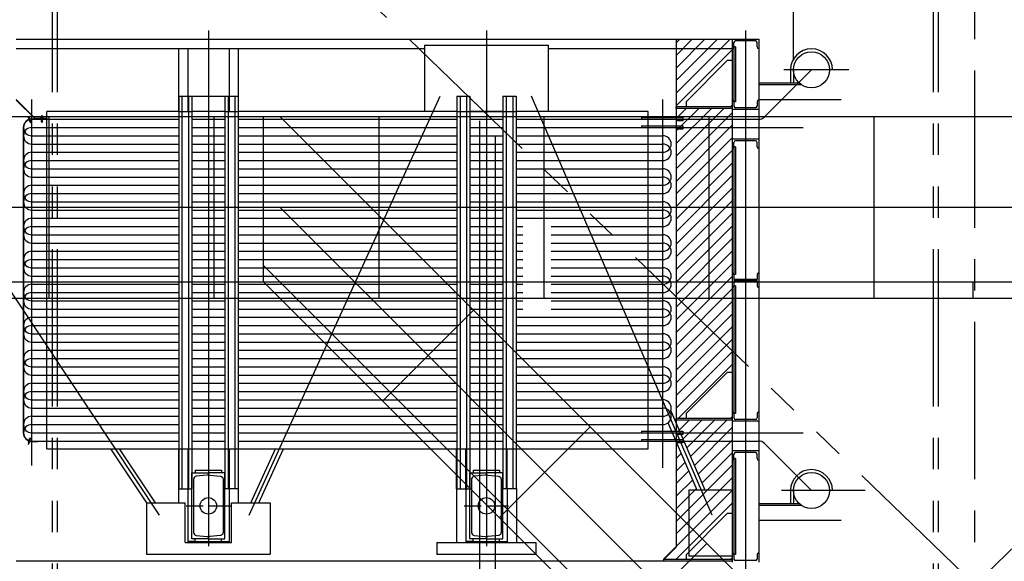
# Model space of a CAD drawing. Header units: millimetres. Extents: x -21 to 67273, y 14 to 95134.
# Tile 51 of 55: x 52179 to 58146, y 67728 to 71011. Entities that reach past the tile are written whole.
import ezdxf

# ---------------------------------------------------------------- set-up
doc = ezdxf.new("R2010")
doc.units = ezdxf.units.MM
doc.header["$LTSCALE"] = 30
for name, pattern in [('CENTER', [50.8, 31.75, -6.35, 6.35, -6.35]), ('DASHED', [19.05, 12.7, -6.35]), ('PHANTOM', [63.5, 31.75, -6.35, 6.35, -6.35, 6.35, -6.35])]:
    doc.linetypes.add(name, pattern=pattern)
for name, color, linetype in [('双点画线', 6, 'PHANTOM'), ('点画线', 2, 'CENTER'), ('细实线', 4, 'Continuous'), ('虚线', 1, 'DASHED')]:
    doc.layers.add(name, color=color, linetype=linetype)

# ---------------------------------------------------------------- blocks, each defined once
blk = doc.blocks.new('A$C14D42C78')
at = {"ltscale": 5}
for p, q in [((-80, 0), (-80, -16)), ((-80, 0), (80, 0)), ((80, 0), (80, -16)), ((-80, -432), (-80, -416)), ((80, -432), (80, -416)), ((-80, -432), (80, -432))]:
    blk.add_line(p, q, dxfattribs=at)
for points in [[(-89.5, -377.2, 0.385314), (-73.3, -395.1), (-8.1, -401.7, -0.385314), (0, -410.6), (0, -416), (-100, -416), (-100, -16), (0, -16), (0, -21.4, -0.385314), (-8.1, -30.3), (-73.3, -36.9, 0.385314), (-89.5, -54.8)], [(89.5, -377.2, -0.385314), (73.3, -395.1), (8.1, -401.7, 0.385314), (0, -410.6), (0, -416), (100, -416), (100, -16), (0, -16), (0, -21.4, 0.385314), (8.1, -30.3), (73.3, -36.9, -0.385314), (89.5, -54.8)]]:
    blk.add_lwpolyline(points, format="xyb", close=True)
blk.add_circle((0, -216), 50, dxfattribs=at)
at = {"layer": '点画线', "ltscale": 5}
for p, q in [((0, 28.7), (0, -176.6)), ((-134.3, -216), (-31.9, -216)), ((0, -216), (0, -460.7)), ((0, -216), (134.3, -216))]:
    blk.add_line(p, q, dxfattribs=at)

msp = doc.modelspace()

# ---------------------------------------------------------------- hatches: boundary and pattern name
at = {"layer": '细实线', "ltscale": 20}
h = msp.add_hatch(dxfattribs=at)
h.set_pattern_fill('ANSI31', color=256, scale=17, style=0)
h.set_pattern_definition([(45, (36075.54, 56742.214), (-38.16609, 38.16609), [])])
h.paths.add_polyline_path([(56157.876, 70892.118), (56157.876, 70835.618), (56497.876, 70835.618), (56497.876, 70892.118)])
h.paths.add_polyline_path([(56157.876, 70835.618), (56157.876, 70483.118), (56217.876, 70483.118), (56217.876, 70513.118), (56467.876, 70763.118), (56497.876, 70763.118), (56497.876, 70835.618)])
h.paths.add_polyline_path([(56157.876, 70473.118), (56157.876, 70407.118), (56497.876, 70407.118), (56497.876, 70473.118)])
h.paths.add_polyline_path([(56157.876, 70407.118), (56157.876, 70357.118), (56497.876, 70357.118), (56497.876, 70407.118)])
h.paths.add_polyline_path([(56157.876, 70357.118), (56157.876, 68593.118), (56217.876, 68593.118), (56217.876, 68623.118), (56467.876, 68873.118), (56497.876, 68873.118), (56497.876, 70357.118)])
h.paths.add_polyline_path([(56497.876, 68507.118), (56497.876, 68583.118), (56157.876, 68583.118), (56157.876, 68566.898), (56183.631, 68507.118)])
h.paths.add_polyline_path([(56497.876, 68457.118), (56497.876, 68507.118), (56183.631, 68507.118), (56205.172, 68457.118)])
h.paths.add_polyline_path([(56497.876, 68457.118), (56205.172, 68457.118), (56333.774, 68158.618), (56497.876, 68158.618)])
h.paths.add_polyline_path([(56157.876, 68455.694), (56157.876, 67863.118), (56032.876, 67738.118), (56217.876, 67738.118), (56217.876, 67768.118), (56234.876, 67785.118), (56234.876, 68158.618), (56285.864, 68158.618)])
h.paths.add_polyline_path([(56234.876, 67785.118), (56467.876, 68018.118), (56497.876, 68018.118), (56497.876, 68158.618), (56234.876, 68158.618)])

# ---------------------------------------------------------------- linework, layer by layer
at = {"ltscale": 20}
for p, q in [((56868.376, 70771.451), (56868.376, 71866.618)), ((52157.876, 70892.118), (56657.876, 70892.118)), ((56497.876, 70892.118), (56497.876, 67722.118)), ((56657.876, 70892.118), (56657.876, 67722.118)), ((52157.876, 70835.618), (54632.876, 70835.618)), ((53141.376, 70835.618), (53141.376, 70454.118)), ((53197.876, 70835.618), (53197.876, 70454.118)), ((53447.876, 70835.618), (53447.876, 70454.118)), ((53504.376, 70835.618), (53504.376, 70454.118)), ((54632.876, 70855.618), (55382.876, 70855.618)), ((54632.876, 70855.618), (54632.876, 70455.618)), ((55382.876, 70855.618), (55382.876, 70455.618)), ((55382.876, 70835.618), (56497.876, 70835.618)), ((56497.876, 70835.618), (56497.876, 70835.618)), ((56507.876, 70845.618), (56507.876, 70872.118)), ((56507.876, 70845.618), (56507.876, 70513.618)), ((56517.876, 70845.618), (56507.876, 70845.618)), ((56637.876, 70882.118), (56517.876, 70882.118)), ((56517.876, 70845.618), (56517.876, 70513.618)), ((56647.876, 70845.618), (56647.876, 70872.118)), ((56657.876, 70835.618), (56657.876, 70835.618)), ((56467.876, 70763.118), (56217.876, 70513.118)), ((56497.876, 70763.118), (56467.876, 70763.118)), ((56850.876, 70707.118), (56850.876, 70627.618)), ((56868.376, 70707.118), (56868.376, 70627.618)), ((56657.876, 70627.618), (56902.576, 70627.618)), ((56900.448, 70629.69), (56692.52, 70421.762)), ((53142.876, 70547.118), (53142.876, 68167.118)), ((53142.876, 70547.118), (53502.876, 70547.118)), ((53162.876, 70547.118), (53162.876, 68167.118)), ((53202.876, 70547.118), (53202.876, 68167.118)), ((53222.876, 70547.118), (53222.876, 68167.118)), ((53422.876, 70547.118), (53422.876, 68167.118)), ((53442.876, 70547.118), (53442.876, 68167.118)), ((53482.876, 70547.118), (53482.876, 68167.118)), ((53502.876, 70547.118), (53502.876, 68167.118)), ((54827.876, 70547.118), (54827.876, 68167.118)), ((54827.876, 70547.118), (54907.876, 70547.118)), ((54847.876, 70547.118), (54847.876, 68167.118)), ((54887.876, 70547.118), (54887.876, 68167.118)), ((54907.876, 70547.118), (54907.876, 68167.118)), ((55107.876, 70547.118), (55107.876, 68167.118)), ((55107.876, 70547.118), (55187.876, 70547.118)), ((55127.876, 70547.118), (55127.876, 68167.118)), ((55167.876, 70547.118), (55167.876, 68167.118)), ((55187.876, 70547.118), (55187.876, 68167.118)), ((52273.704, 70411.118), (52157.876, 70526.946)), ((52272.876, 70409.118), (52157.876, 70524.118)), ((56497.876, 70483.118), (56157.876, 70483.118)), ((56157.876, 70473.118), (56157.876, 70483.118)), ((56497.876, 70473.118), (56157.876, 70473.118)), ((56217.876, 70513.118), (56217.876, 70483.118)), ((56497.876, 70493.118), (56487.876, 70483.118)), ((56497.876, 70523.618), (56497.876, 70523.618)), ((56517.876, 70513.618), (56507.876, 70513.618)), ((56507.876, 70513.618), (56507.876, 70487.118)), ((56637.876, 70477.118), (56517.876, 70477.118)), ((56647.876, 70513.618), (56647.876, 70487.118)), ((56657.876, 70527.618), (57157.876, 70527.618)), ((56657.876, 70523.618), (56657.876, 70523.618)), ((52242.276, 70412.553), (52228.881, 70419.883)), ((52231.885, 70428.838), (52244.654, 70385.21)), ((52239.244, 70422.916), (52231.914, 70409.52)), ((52318.818, 70413.299), (52308.021, 70424.096)), ((52318.818, 70424.096), (52308.021, 70413.299)), ((52313.419, 70431.847), (52313.419, 70386.389)), ((53142.876, 70454.118), (52342.876, 70454.118)), ((53422.876, 70454.118), (53222.876, 70454.118)), ((54827.876, 70454.118), (53502.876, 70454.118)), ((54632.876, 70455.618), (54827.876, 70455.618)), ((54907.876, 70455.618), (54927.876, 70455.618)), ((54927.876, 70455.618), (55087.876, 70455.618)), ((55087.876, 70455.618), (55107.876, 70455.618)), ((55187.876, 70455.618), (55382.876, 70455.618)), ((55987.876, 70454.118), (55187.876, 70454.118)), ((55947.876, 70417.118), (56197.876, 70417.118)), ((55947.876, 70417.118), (55947.876, 70407.118)), ((56197.876, 70417.118), (56197.876, 70397.118)), ((56657.876, 70467.118), (56497.876, 70467.118)), ((52200.876, 70357.118), (52200.876, 68507.118)), ((52202.876, 70357.118), (52202.876, 68507.118)), ((52247.654, 70394.18), (52234.258, 70401.51)), ((52244.621, 70404.542), (52237.291, 70391.147)), ((52252.876, 70409.118), (52287.876, 70409.118)), ((52252.876, 70407.118), (53142.876, 70407.118)), ((52252.876, 70357.118), (53142.876, 70357.118)), ((52272.876, 70409.118), (52342.876, 70409.118)), ((52342.876, 70411.118), (52273.704, 70411.118)), ((52287.876, 70409.118), (52287.876, 70407.118)), ((52318.818, 70404.952), (52308.021, 70394.155)), ((52318.818, 70394.155), (52308.021, 70404.952)), ((52342.876, 70411.118), (52342.876, 70409.118)), ((53222.876, 70407.118), (53422.876, 70407.118)), ((53222.876, 70357.118), (53422.876, 70357.118)), ((53502.876, 70407.118), (54827.876, 70407.118)), ((53502.876, 70357.118), (54827.876, 70357.118)), ((54907.876, 70407.118), (55107.876, 70407.118)), ((54907.876, 70357.118), (55107.876, 70357.118)), ((55187.876, 70407.118), (56657.165, 70407.118)), ((55187.876, 70357.118), (56927.876, 70357.118)), ((55947.876, 70367.118), (56197.876, 70367.118)), ((55947.876, 70367.118), (55947.876, 70357.118)), ((56167.876, 70397.118), (56167.876, 70407.118)), ((56197.876, 70397.118), (56167.876, 70397.118)), ((56167.876, 70347.118), (56167.876, 70357.118)), ((56197.876, 70367.118), (56197.876, 70347.118)), ((52252.876, 70307.118), (53142.876, 70307.118)), ((53222.876, 70307.118), (53422.876, 70307.118)), ((53502.876, 70307.118), (54827.876, 70307.118)), ((54907.876, 70307.118), (55107.876, 70307.118)), ((55187.876, 70307.118), (56077.876, 70307.118)), ((56197.876, 70347.118), (56167.876, 70347.118)), ((52252.876, 70257.118), (53142.876, 70257.118)), ((53222.876, 70257.118), (53422.876, 70257.118)), ((53502.876, 70257.118), (54827.876, 70257.118)), ((54907.876, 70257.118), (55107.876, 70257.118)), ((55187.876, 70257.118), (56077.876, 70257.118)), ((56657.876, 70287.118), (56497.876, 70287.118)), ((56507.876, 70240.618), (56507.876, 70267.118)), ((56507.876, 70240.618), (56507.876, 69466.118)), ((56517.876, 70240.618), (56507.876, 70240.618)), ((56637.876, 70277.118), (56517.876, 70277.118)), ((56517.876, 70240.618), (56517.876, 69466.118)), ((56647.876, 70240.618), (56647.876, 70267.118)), ((52252.876, 70207.118), (53142.876, 70207.118)), ((53222.876, 70207.118), (53422.876, 70207.118)), ((53502.876, 70207.118), (54827.876, 70207.118)), ((54907.876, 70207.118), (55107.876, 70207.118)), ((55187.876, 70207.118), (56077.876, 70207.118)), ((56497.876, 70230.618), (56497.876, 70230.618)), ((56657.876, 70230.618), (56657.876, 70230.618)), ((52252.876, 70157.118), (53142.876, 70157.118)), ((53222.876, 70157.118), (53422.876, 70157.118)), ((53502.876, 70157.118), (54827.876, 70157.118)), ((54907.876, 70157.118), (55107.876, 70157.118)), ((55187.876, 70157.118), (56077.876, 70157.118)), ((52252.876, 70107.118), (53142.876, 70107.118)), ((52252.876, 70057.118), (53142.876, 70057.118)), ((53222.876, 70107.118), (53422.876, 70107.118)), ((53222.876, 70057.118), (53422.876, 70057.118)), ((53502.876, 70107.118), (54827.876, 70107.118)), ((53502.876, 70057.118), (54827.876, 70057.118)), ((54907.876, 70107.118), (55107.876, 70107.118)), ((54907.876, 70057.118), (55107.876, 70057.118)), ((55187.876, 70107.118), (56077.876, 70107.118)), ((55187.876, 70057.118), (56077.876, 70057.118)), ((52252.876, 70007.118), (53142.876, 70007.118)), ((53222.876, 70007.118), (53422.876, 70007.118)), ((53502.876, 70007.118), (54827.876, 70007.118)), ((54907.876, 70007.118), (55107.876, 70007.118)), ((55187.876, 70007.118), (56077.876, 70007.118)), ((52252.876, 69957.118), (53142.876, 69957.118)), ((53222.876, 69957.118), (53422.876, 69957.118)), ((53502.876, 69957.118), (54827.876, 69957.118)), ((54907.876, 69957.118), (55107.876, 69957.118)), ((55187.876, 69957.118), (56077.876, 69957.118)), ((52252.876, 69907.118), (53142.876, 69907.118)), ((53222.876, 69907.118), (53422.876, 69907.118)), ((53502.876, 69907.118), (54827.876, 69907.118)), ((54907.876, 69907.118), (55107.876, 69907.118)), ((55187.876, 69907.118), (56077.876, 69907.118)), ((52252.876, 69857.118), (53142.876, 69857.118)), ((53222.876, 69857.118), (53422.876, 69857.118)), ((53502.876, 69857.118), (54827.876, 69857.118)), ((54907.876, 69857.118), (55107.876, 69857.118)), ((55187.876, 69857.118), (56077.876, 69857.118)), ((52252.876, 69807.118), (53142.876, 69807.118)), ((52252.876, 69757.118), (53142.876, 69757.118)), ((53222.876, 69807.118), (53422.876, 69807.118)), ((53222.876, 69757.118), (53422.876, 69757.118)), ((53502.876, 69807.118), (54827.876, 69807.118)), ((53502.876, 69757.118), (54827.876, 69757.118)), ((54907.876, 69807.118), (55107.876, 69807.118)), ((54907.876, 69757.118), (55107.876, 69757.118)), ((55187.876, 69807.118), (56077.876, 69807.118)), ((55187.876, 69757.118), (55228.186, 69757.118)), ((55399.281, 69757.118), (56077.876, 69757.118)), ((52252.876, 69707.118), (53142.876, 69707.118)), ((53222.876, 69707.118), (53422.876, 69707.118)), ((53502.876, 69707.118), (54827.876, 69707.118)), ((54907.876, 69707.118), (55107.876, 69707.118)), ((55187.876, 69707.118), (55228.186, 69707.118)), ((55399.281, 69707.118), (56077.876, 69707.118)), ((52252.876, 69657.118), (53142.876, 69657.118)), ((53222.876, 69657.118), (53422.876, 69657.118)), ((53502.876, 69657.118), (54827.876, 69657.118)), ((54907.876, 69657.118), (55107.876, 69657.118)), ((55187.876, 69657.118), (55228.186, 69657.118)), ((55399.281, 69657.118), (56077.876, 69657.118)), ((52252.876, 69607.118), (53142.876, 69607.118)), ((53222.876, 69607.118), (53422.876, 69607.118)), ((53502.876, 69607.118), (54827.876, 69607.118)), ((54907.876, 69607.118), (55107.876, 69607.118)), ((55187.876, 69607.118), (55228.186, 69607.118)), ((55399.281, 69607.118), (56077.876, 69607.118)), ((52252.876, 69557.118), (53142.876, 69557.118)), ((53222.876, 69557.118), (53422.876, 69557.118)), ((53502.876, 69557.118), (54827.876, 69557.118)), ((54907.876, 69557.118), (55107.876, 69557.118)), ((55187.876, 69557.118), (55228.186, 69557.118)), ((55399.281, 69557.118), (56077.876, 69557.118)), ((52252.876, 69507.118), (53142.876, 69507.118)), ((52252.876, 69457.118), (53142.876, 69457.118)), ((53222.876, 69507.118), (53422.876, 69507.118)), ((53222.876, 69457.118), (53422.876, 69457.118)), ((53502.876, 69507.118), (54827.876, 69507.118)), ((53502.876, 69457.118), (54827.876, 69457.118)), ((54907.876, 69507.118), (55107.876, 69507.118)), ((54907.876, 69457.118), (55107.876, 69457.118)), ((55187.876, 69507.118), (55228.186, 69507.118)), ((55187.876, 69457.118), (55228.186, 69457.118)), ((55399.281, 69507.118), (56077.876, 69507.118)), ((55399.281, 69457.118), (56077.876, 69457.118)), ((56497.876, 69476.118), (56497.876, 69476.118)), ((56517.876, 69466.118), (56507.876, 69466.118)), ((56507.876, 69466.118), (56507.876, 69437.118)), ((56647.876, 69466.118), (56647.876, 69437.118)), ((56657.876, 69476.118), (56657.876, 69476.118)), ((52252.876, 69407.118), (53142.876, 69407.118)), ((53222.876, 69407.118), (53422.876, 69407.118)), ((53502.876, 69407.118), (54827.876, 69407.118)), ((54907.876, 69407.118), (55107.876, 69407.118)), ((55187.876, 69407.118), (55228.186, 69407.118)), ((55399.281, 69407.118), (56077.876, 69407.118)), ((56647.876, 69437.118), (56507.876, 69437.118)), ((56647.876, 69427.118), (56507.876, 69427.118)), ((56507.876, 69427.118), (56507.876, 69398.118)), ((56507.876, 69398.118), (56507.876, 68623.618)), ((56517.876, 69398.118), (56507.876, 69398.118)), ((56517.876, 69398.118), (56517.876, 68623.618)), ((56647.876, 69427.118), (56647.876, 69398.118)), ((52252.876, 69357.118), (53142.876, 69357.118)), ((53222.876, 69357.118), (53422.876, 69357.118)), ((53502.876, 69357.118), (54827.876, 69357.118)), ((54907.876, 69357.118), (55107.876, 69357.118)), ((55187.876, 69357.118), (55228.186, 69357.118)), ((55399.281, 69357.118), (56077.876, 69357.118)), ((56497.876, 69388.118), (56497.876, 69388.118)), ((56657.876, 69388.118), (56657.876, 69388.118)), ((52252.876, 69307.118), (53142.876, 69307.118)), ((53222.876, 69307.118), (53422.876, 69307.118)), ((53502.876, 69307.118), (54827.876, 69307.118)), ((54907.876, 69307.118), (55107.876, 69307.118)), ((55187.876, 69307.118), (55228.186, 69307.118)), ((55399.281, 69307.118), (56077.876, 69307.118)), ((52252.876, 69257.118), (53142.876, 69257.118)), ((53222.876, 69257.118), (53422.876, 69257.118)), ((53502.876, 69257.118), (54827.876, 69257.118)), ((54907.876, 69257.118), (55107.876, 69257.118)), ((55187.876, 69257.118), (55228.186, 69257.118)), ((55399.281, 69257.118), (56077.876, 69257.118)), ((52252.876, 69207.118), (53142.876, 69207.118)), ((53222.876, 69207.118), (53422.876, 69207.118)), ((53502.876, 69207.118), (54827.876, 69207.118)), ((54907.876, 69207.118), (55107.876, 69207.118)), ((55187.876, 69207.118), (56077.876, 69207.118)), ((52252.876, 69157.118), (53142.876, 69157.118)), ((52252.876, 69107.118), (53142.876, 69107.118)), ((53222.876, 69157.118), (53422.876, 69157.118)), ((53222.876, 69107.118), (53422.876, 69107.118)), ((53502.876, 69157.118), (54827.876, 69157.118)), ((53502.876, 69107.118), (54827.876, 69107.118)), ((54907.876, 69157.118), (55107.876, 69157.118)), ((54907.876, 69107.118), (55107.876, 69107.118)), ((55187.876, 69157.118), (56077.876, 69157.118)), ((55187.876, 69107.118), (56077.876, 69107.118)), ((52252.876, 69057.118), (53142.876, 69057.118)), ((53222.876, 69057.118), (53422.876, 69057.118)), ((53502.876, 69057.118), (54827.876, 69057.118)), ((54907.876, 69057.118), (55107.876, 69057.118)), ((55187.876, 69057.118), (56077.876, 69057.118)), ((52252.876, 69007.118), (53142.876, 69007.118)), ((53222.876, 69007.118), (53422.876, 69007.118)), ((53502.876, 69007.118), (54827.876, 69007.118)), ((54907.876, 69007.118), (55107.876, 69007.118)), ((55187.876, 69007.118), (56077.876, 69007.118)), ((52252.876, 68957.118), (53142.876, 68957.118)), ((53222.876, 68957.118), (53422.876, 68957.118)), ((53502.876, 68957.118), (54827.876, 68957.118)), ((54907.876, 68957.118), (55107.876, 68957.118)), ((55187.876, 68957.118), (56077.876, 68957.118)), ((52252.876, 68907.118), (53142.876, 68907.118)), ((53222.876, 68907.118), (53422.876, 68907.118)), ((53502.876, 68907.118), (54827.876, 68907.118)), ((54907.876, 68907.118), (55107.876, 68907.118)), ((55187.876, 68907.118), (56077.876, 68907.118)), ((56467.876, 68873.118), (56217.876, 68623.118)), ((56497.876, 68873.118), (56467.876, 68873.118)), ((52252.876, 68857.118), (53142.876, 68857.118)), ((52252.876, 68807.118), (53142.876, 68807.118)), ((53222.876, 68857.118), (53422.876, 68857.118)), ((53222.876, 68807.118), (53422.876, 68807.118)), ((53502.876, 68857.118), (54827.876, 68857.118)), ((53502.876, 68807.118), (54827.876, 68807.118)), ((54907.876, 68857.118), (55107.876, 68857.118)), ((54907.876, 68807.118), (55107.876, 68807.118)), ((55187.876, 68857.118), (56077.876, 68857.118)), ((55187.876, 68807.118), (56077.876, 68807.118)), ((52252.876, 68757.118), (53142.876, 68757.118)), ((53222.876, 68757.118), (53422.876, 68757.118)), ((53502.876, 68757.118), (54827.876, 68757.118)), ((54907.876, 68757.118), (55107.876, 68757.118)), ((55187.876, 68757.118), (56077.876, 68757.118)), ((52252.876, 68707.118), (53142.876, 68707.118)), ((53222.876, 68707.118), (53422.876, 68707.118)), ((53502.876, 68707.118), (54827.876, 68707.118)), ((54907.876, 68707.118), (55107.876, 68707.118)), ((55187.876, 68707.118), (56077.876, 68707.118)), ((52252.876, 68657.118), (53142.876, 68657.118)), ((53222.876, 68657.118), (53422.876, 68657.118)), ((53502.876, 68657.118), (54827.876, 68657.118)), ((54907.876, 68657.118), (55107.876, 68657.118)), ((55187.876, 68657.118), (56077.876, 68657.118)), ((56333.774, 68158.618), (56125.529, 68641.979)), ((56217.876, 68623.118), (56217.876, 68593.118)), ((56497.876, 68633.618), (56497.876, 68633.618)), ((56517.876, 68623.618), (56507.876, 68623.618)), ((56507.876, 68623.618), (56507.876, 68597.118)), ((56647.876, 68623.618), (56647.876, 68597.118)), ((56657.876, 68633.618), (56657.876, 68633.618)), ((52252.876, 68607.118), (53142.876, 68607.118)), ((53222.876, 68607.118), (53422.876, 68607.118)), ((53502.876, 68607.118), (54827.876, 68607.118)), ((54907.876, 68607.118), (55107.876, 68607.118)), ((55187.876, 68607.118), (56077.876, 68607.118)), ((56285.864, 68158.618), (56109.369, 68568.283)), ((56497.876, 68593.118), (56157.876, 68593.118)), ((56157.876, 68583.118), (56157.876, 68593.118)), ((56497.876, 68583.118), (56157.876, 68583.118)), ((56497.876, 68603.118), (56487.876, 68593.118)), ((56657.876, 68577.118), (56497.876, 68577.118)), ((56657.876, 68577.118), (56497.876, 68577.118)), ((56637.876, 68587.118), (56517.876, 68587.118)), ((52252.876, 68557.118), (53142.876, 68557.118)), ((52252.876, 68507.118), (53142.876, 68507.118)), ((53222.876, 68557.118), (53422.876, 68557.118)), ((53222.876, 68507.118), (53422.876, 68507.118)), ((53502.876, 68557.118), (54827.876, 68557.118)), ((53502.876, 68507.118), (54827.876, 68507.118)), ((54907.876, 68557.118), (55107.876, 68557.118)), ((54907.876, 68507.118), (55107.876, 68507.118)), ((55187.876, 68557.118), (56077.876, 68557.118)), ((55187.876, 68507.118), (56927.876, 68507.118)), ((55947.876, 68517.118), (56197.876, 68517.118)), ((55947.876, 68517.118), (55947.876, 68507.118)), ((56167.876, 68497.118), (56167.876, 68507.118)), ((56197.876, 68517.118), (56197.876, 68497.118)), ((52242.276, 68451.682), (52228.881, 68444.353)), ((52231.885, 68435.397), (52244.654, 68479.025)), ((52239.244, 68441.32), (52231.914, 68454.715)), ((52247.654, 68470.056), (52234.258, 68462.726)), ((52244.621, 68459.693), (52237.291, 68473.088)), ((52252.876, 68457.118), (53142.876, 68457.118)), ((52252.876, 68455.118), (52287.876, 68455.118)), ((52287.876, 68455.118), (52287.876, 68457.118)), ((53222.876, 68457.118), (53422.876, 68457.118)), ((53502.876, 68457.118), (54827.876, 68457.118)), ((54907.876, 68457.118), (55107.876, 68457.118)), ((55187.876, 68457.118), (56657.165, 68457.118)), ((55947.876, 68467.118), (56197.876, 68467.118)), ((55947.876, 68467.118), (55947.876, 68457.118)), ((56197.876, 68497.118), (56167.876, 68497.118)), ((56167.876, 68447.118), (56167.876, 68457.118)), ((56197.876, 68447.118), (56167.876, 68447.118)), ((56197.876, 68467.118), (56197.876, 68447.118)), ((56900.448, 68234.546), (56692.52, 68442.473)), ((52342.876, 68410.118), (53142.876, 68410.118)), ((52950.395, 68081.618), (52732.034, 68410.118)), ((53003.229, 68081.618), (52784.868, 68410.118)), ((53141.376, 68410.118), (53141.376, 68081.618)), ((53197.876, 68410.118), (53197.876, 67841.618)), ((53222.876, 68410.118), (53422.876, 68410.118)), ((53447.876, 68410.118), (53447.876, 67841.618)), ((53502.876, 68410.118), (54827.876, 68410.118)), ((53504.376, 68410.118), (53504.376, 68081.618)), ((53579.929, 68081.618), (53729.586, 68410.118)), ((53628.28, 68081.618), (53777.937, 68410.118)), ((54826.376, 68167.118), (54826.376, 68410.118)), ((54907.876, 68410.118), (55107.876, 68410.118)), ((55187.876, 68410.118), (55987.876, 68410.118)), ((55189.376, 68167.118), (55189.376, 68410.118)), ((56657.876, 68397.118), (56497.876, 68397.118)), ((56637.876, 68387.118), (56517.876, 68387.118)), ((56497.876, 68340.618), (56497.876, 68340.618)), ((56507.876, 68350.618), (56507.876, 68377.118)), ((56507.876, 68350.618), (56507.876, 67768.618)), ((56517.876, 68350.618), (56507.876, 68350.618)), ((56517.876, 68350.618), (56517.876, 67768.618)), ((56647.876, 68350.618), (56647.876, 68377.118)), ((56657.876, 68340.618), (56657.876, 68340.618)), ((53142.876, 68167.118), (53222.876, 68167.118)), ((53502.876, 68167.118), (53422.876, 68167.118)), ((54826.376, 68167.118), (54826.376, 67841.618)), ((54827.876, 68167.118), (54907.876, 68167.118)), ((54882.876, 68167.118), (54882.876, 67841.618)), ((55187.876, 68167.118), (55107.876, 68167.118)), ((55132.876, 68167.118), (55132.876, 67841.618)), ((55189.376, 68167.118), (55189.376, 67841.618)), ((56497.876, 68158.618), (56234.876, 68158.618)), ((56234.876, 68158.618), (56234.876, 67758.618)), ((56850.876, 68157.118), (56850.876, 68077.618)), ((56868.376, 68157.118), (56868.376, 68077.618)), ((52947.876, 68081.618), (52947.876, 67771.618)), ((52947.876, 68081.618), (53182.876, 68081.618)), ((53182.876, 67841.618), (53182.876, 68081.618)), ((53462.876, 67841.618), (53462.876, 68081.618)), ((53462.876, 68081.618), (53697.876, 68081.618)), ((53697.876, 68081.618), (53697.876, 67771.618)), ((56657.876, 68077.618), (56902.576, 68077.618)), ((56467.876, 68018.118), (56217.876, 67768.118)), ((56497.876, 68018.118), (56467.876, 68018.118)), ((56657.876, 67977.618), (57157.876, 67977.618)), ((53242.876, 67848.118), (53197.876, 67848.118)), ((53402.876, 67848.118), (53447.876, 67848.118)), ((54927.876, 67848.118), (54882.876, 67848.118)), ((55087.876, 67848.118), (55132.876, 67848.118)), ((53182.876, 67841.618), (53462.876, 67841.618)), ((54707.876, 67841.618), (55307.876, 67841.618)), ((54707.876, 67841.618), (54707.876, 67771.618)), ((55307.876, 67841.618), (55307.876, 67771.618)), ((56157.876, 67728.118), (52157.876, 67728.118)), ((52947.876, 67771.618), (53697.876, 67771.618)), ((54707.876, 67771.618), (55307.876, 67771.618)), ((56497.876, 67738.118), (56082.876, 67738.118)), ((56082.876, 67728.118), (56082.876, 67738.118)), ((56497.876, 67728.118), (56157.876, 67728.118)), ((56217.876, 67768.118), (56217.876, 67738.118)), ((56497.876, 67758.618), (56234.876, 67758.618)), ((56497.876, 67748.118), (56487.876, 67738.118)), ((56497.876, 67778.618), (56497.876, 67778.618)), ((56517.876, 67768.618), (56507.876, 67768.618)), ((56507.876, 67768.618), (56507.876, 67768.618)), ((56507.876, 67768.618), (56507.876, 67742.118)), ((56637.876, 67732.118), (56517.876, 67732.118)), ((56647.876, 67768.618), (56647.876, 67742.118)), ((56657.876, 67778.618), (56657.876, 67778.618))]:
    msp.add_line(p, q, dxfattribs=at)
for centre in [(56977.876, 70707.118), (56977.876, 68157.118)]:
    msp.add_circle(centre, 109.5, dxfattribs=at)
for centre, radius, start, end in [((56497.876, 70845.618), 10, 270, 0), ((56517.876, 70872.118), 10, 90, 180), ((56637.876, 70872.118), 10, 0, 90), ((56657.876, 70845.618), 10, 180, 270), ((56977.876, 70707.118), 127, 0, 180), ((56497.876, 70513.618), 10, 0, 90), ((56517.876, 70487.118), 10, 180, 270), ((56637.876, 70487.118), 10, 270, 0), ((56657.876, 70513.618), 10, 90, 180), ((56657.165, 70457.118), 50, 270, 315), ((52252.876, 70357.118), 52, 90, 180), ((52252.876, 70357.118), 50, 90, 270), ((52252.876, 70307.118), 50, 90, 270), ((56077.876, 70257.118), 50, 270, 90), ((56077.876, 70207.118), 50, 270, 90), ((56497.876, 70240.618), 10, 270, 0), ((56517.876, 70267.118), 10, 90, 180), ((56637.876, 70267.118), 10, 0, 90), ((56657.876, 70240.618), 10, 180, 270), ((52252.876, 70157.118), 50, 90, 270), ((52252.876, 70107.118), 50, 90, 270), ((56077.876, 70057.118), 50, 270, 90), ((56077.876, 70007.118), 50, 270, 90), ((52252.876, 69957.118), 50, 90, 270), ((52252.876, 69907.118), 50, 90, 270), ((56077.876, 69857.118), 50, 270, 90), ((56077.876, 69807.118), 50, 270, 90), ((52252.876, 69757.118), 50, 90, 270), ((52252.876, 69707.118), 50, 90, 270), ((56077.876, 69657.118), 50, 270, 90), ((56077.876, 69607.118), 50, 270, 90), ((52252.876, 69557.118), 50, 90, 270), ((52252.876, 69507.118), 50, 90, 270), ((56077.876, 69457.118), 50, 270, 90), ((56077.876, 69407.118), 50, 270, 90), ((56497.876, 69466.118), 10, 0, 90), ((56657.876, 69466.118), 10, 90, 180), ((52252.876, 69357.118), 50, 90, 270), ((56497.876, 69398.118), 10, 270, 0), ((56657.876, 69398.118), 10, 180, 270), ((52252.876, 69307.118), 50, 90, 270), ((56077.876, 69257.118), 50, 270, 90), ((56077.876, 69207.118), 50, 270, 90), ((52252.876, 69157.118), 50, 90, 270), ((52252.876, 69107.118), 50, 90, 270), ((56077.876, 69057.118), 50, 270, 90), ((56077.876, 69007.118), 50, 270, 90), ((52252.876, 68957.118), 50, 90, 270), ((52252.876, 68907.118), 50, 90, 270), ((56077.876, 68857.118), 50, 270, 90), ((52252.876, 68757.118), 50, 90, 270), ((56077.876, 68807.118), 50, 270, 90), ((52252.876, 68707.118), 50, 90, 270), ((56077.876, 68657.118), 50, 270, 90), ((56077.876, 68607.118), 50, 270, 90), ((56497.876, 68623.618), 10, 0, 90), ((56657.876, 68623.618), 10, 90, 180), ((52252.876, 68557.118), 50, 90, 270), ((56517.876, 68597.118), 10, 180, 270), ((56637.876, 68597.118), 10, 270, 0), ((52252.876, 68507.118), 52, 180, 270), ((52252.876, 68507.118), 50, 90, 270), ((56657.165, 68407.118), 50, 45, 90), ((56517.876, 68377.118), 10, 90, 180), ((56637.876, 68377.118), 10, 0, 90), ((56497.876, 68350.618), 10, 270, 0), ((56657.876, 68350.618), 10, 180, 270), ((56977.876, 68157.118), 127, 0, 180), ((56497.876, 67768.618), 10, 0, 90), ((56517.876, 67742.118), 10, 180, 270), ((56637.876, 67742.118), 10, 270, 0), ((56657.876, 67768.618), 10, 90, 180)]:
    msp.add_arc(centre, radius, start, end, dxfattribs=at)
at = {"layer": '双点画线'}
for p, q in [((57717.876, 36282.118), (57717.876, 82862.118)), ((57747.876, 36282.118), (57747.876, 82862.118)), ((52377.876, 36282.118), (52377.876, 78922.118)), ((52407.876, 36282.118), (52407.876, 78922.118)), ((57967.876, 67587.118), (52157.876, 73187.118)), ((63767.876, 73187.118), (57967.876, 67587.118))]:
    msp.add_line(p, q, dxfattribs=at)
at = {"layer": '双点画线', "ltscale": 20}
for p in [(56157.876, 70892.118), (56082.876, 67738.118)]:
    msp.add_line(p, (56157.876, 67813.118), dxfattribs=at)
at = {"layer": '点画线'}
msp.add_line((57967.876, 36222.118), (57967.876, 83762.118), dxfattribs=at)
at = {"layer": '点画线', "ltscale": 20}
for p, q in [((53322.876, 70945.66), (53322.876, 67913.128)), ((55007.876, 70945.66), (55007.876, 67913.128)), ((56577.876, 70945.66), (56577.876, 67900.128)), ((57203.533, 70707.118), (56811.183, 70707.118)), ((56900.448, 70629.69), (56977.876, 70707.118)), ((56900.448, 68234.546), (56977.876, 68157.118)), ((57303.209, 68157.118), (56796.314, 68157.118)), ((56577.876, 68016.828), (56577.876, 67478.294))]:
    msp.add_line(p, q, dxfattribs=at)
at = {"layer": '细实线', "ltscale": 20}
for p, q in [((52252.876, 68308.467), (52252.876, 70527.344)), ((56077.876, 68295.467), (56077.876, 70527.344)), ((52342.876, 68410.118), (52342.876, 70454.118)), ((55987.876, 68410.118), (55987.876, 70454.118))]:
    msp.add_line(p, q, dxfattribs=at)
at = {"layer": '细实线'}
for p, q in [((59867.876, 70422.118), (44657.876, 70422.118)), ((52357.876, 69322.118), (52357.876, 70422.118)), ((53357.876, 69322.118), (53357.876, 70422.118)), ((53657.876, 69422.118), (53657.876, 70422.118)), ((53757.876, 70422.118), (57257.876, 66922.118)), ((54357.876, 69322.118), (54357.876, 70422.118)), ((55357.876, 69322.118), (55357.876, 70422.118)), ((56357.876, 69322.118), (56357.876, 70422.118)), ((57357.876, 69322.118), (57357.876, 70422.118)), ((54968.876, 67422.118), (54968.876, 70397.89)), ((55062.876, 67422.118), (55062.876, 70304.618)), ((59867.876, 69872.118), (45047.876, 69872.118)), ((56982.876, 66647.118), (53757.876, 69872.118)), ((57157.876, 66021.113), (53657.876, 69521.113)), ((45047.876, 69422.118), (59867.876, 69422.118)), ((57157.876, 65922.118), (53657.876, 69422.118)), ((57957.876, 69322.118), (57957.876, 69422.118)), ((44657.876, 69322.118), (58477.876, 69322.118)), ((54929.449, 69250.545), (54379.449, 68700.545)), ((55636.555, 68543.438), (55086.555, 67993.438)), ((56343.662, 67836.331), (55793.662, 67286.331))]:
    msp.add_line(p, q, dxfattribs=at)
at = {"layer": '虚线', "ltscale": 20}
for p, q in [((56657.876, 70617.618), (56914.789, 70617.618)), ((53026.24, 68007.258), (51338.296, 70546.586)), ((53570.228, 68007.258), (54727.088, 70546.586)), ((56375.029, 68007.258), (55281.015, 70546.586)), ((53142.876, 70454.118), (53222.876, 70454.118)), ((53422.876, 70454.118), (53502.876, 70454.118)), ((54827.876, 70454.118), (55187.876, 70454.118)), ((53142.876, 68410.118), (53222.876, 68410.118)), ((53422.876, 68410.118), (53502.876, 68410.118)), ((54827.876, 68410.118), (54907.876, 68410.118)), ((54882.876, 68167.118), (54882.876, 68410.118)), ((55107.876, 68410.118), (55187.876, 68410.118)), ((55132.876, 68167.118), (55132.876, 68410.118)), ((56657.876, 68067.618), (56914.789, 68067.618))]:
    msp.add_line(p, q, dxfattribs=at)

# ---------------------------------------------------------------- block references
at = {"ltscale": 20}
for p in [(53322.876, 68280.118), (55007.876, 68280.118)]:
    msp.add_blockref('A$C14D42C78', p, dxfattribs=at)

doc.saveas('drawing.dxf')
